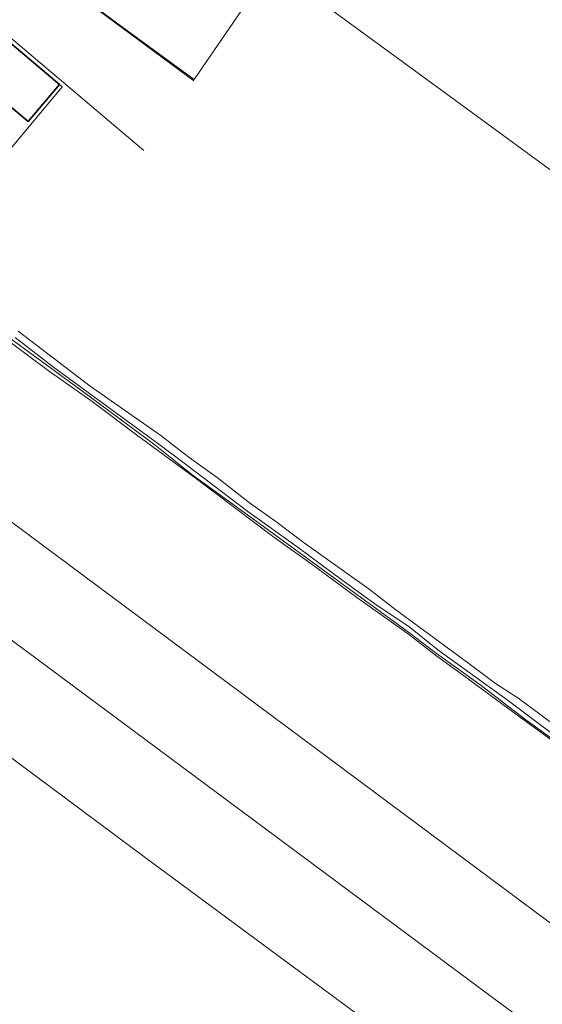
# Model space of a CAD drawing. Header units: metres. Extents: x 104777 to 177370, y 409697 to 438337.
# Tile 32 of 133: x 129280 to 129412, y 421611 to 421859. Entities that reach past the tile are written whole.
import ezdxf
from ezdxf.lldxf.tags import DXFTag

# ---------------------------------------------------------------- set-up
doc = ezdxf.new("R2010")
doc.units = ezdxf.units.M
for name, color, linetype, lineweight in [('B-WE-GR-BOUWLAND-GV', 80, 'Continuous', 13), ('B-WE-KG-GRENS_PERCEEL-G', 150, 'KG-PERCEEL-SO', 18), ('B-WE-OG-BEBOUWING-G', 7, 'Continuous', 35), ('B-WE-OG-BEBOUWING-GV', 7, 'Continuous', 35), ('B-WE-OG-TERREIN_ERF-GV', 7, 'Continuous', 18), ('B-WE-OG-TERREIN_OEVER-GV', 7, 'Continuous', 18), ('B-WE-OG-WATER-GV', 130, 'Continuous', 18)]:
    doc.layers.add(name, color=color, linetype=linetype, lineweight=lineweight)
doc.styles.get("Standard").update_dxf_attribs({"font": 'Romans.shx'})
tags = doc.linetypes.add('KG-PERCEEL-SO', pattern='A,5.5,-2,["P",Standard,S=1.8,R=0,X=-0.5,Y=-0.9],-2,5.5,-2,[5,NLCS.SHX,S=0.75,R=0,X=0,Y=0],-2', length=19).pattern_tags.tags
tags[6] = DXFTag(74, 10)

msp = doc.modelspace()

# ---------------------------------------------------------------- linework, layer by layer
at = {"layer": 'B-WE-GR-BOUWLAND-GV', "ltscale": 20, "flags": 128}
for points in [[(129253.669, 421873.74), (129290.354, 421842.721), (129291.054, 421842.096), (129277.311, 421825.555)], [(129341.107, 421868.566), (129324.221, 421843.918), (129304.394, 421858.445), (129282.431, 421874.965)], [(129279.951, 421780.67), (129298.098, 421766.818), (129315.886, 421754.399), (129321.164, 421750.294), (129323.537, 421748.449), (129330.017, 421743.889), (129338.19, 421737.484), (129344.774, 421732.833), (129351.69, 421727.617), (129368.261, 421715.801), (129374.982, 421710.572), (129393.018, 421697.386), (129400.038, 421692.079), (129405.043, 421688.848), (129405.672, 421688.442), (129421.04, 421677.035)], [(129424.225, 421670.489), (129405.988, 421683.76), (129403.129, 421685.872), (129392.377, 421693.815), (129385.272, 421698.921), (129377.828, 421704.689), (129365.168, 421713.731), (129353.931, 421721.987), (129344.257, 421728.879), (129324.848, 421743.54), (129319.184, 421747.665), (129309.702, 421754.57), (129298.244, 421763.203), (129287.541, 421770.809), (129277.639, 421778.175)]]:
    msp.add_lwpolyline(points, dxfattribs=at)
at = {"layer": 'B-WE-KG-GRENS_PERCEEL-G', "ltscale": 20, "flags": 128}
for points in [[(129504.32, 421755.089), (129384.046, 421843.022), (129248.429, 421942.016)], [(129324.171, 421843.648), (129237.792, 421907.457)], [(129311.577, 421826.086), (129233.6, 421892.02)], [(129579.337, 421509.191), (129413.262, 421632.27), (129204.873, 421787.202)], [(129565.406, 421490.554), (129399.273, 421613.127), (129197.494, 421762.92)], [(129405.049, 421579.571), (129311.952, 421648.286), (129188.985, 421739.789)]]:
    msp.add_lwpolyline(points, dxfattribs=at)
at = {"layer": 'B-WE-OG-BEBOUWING-G', "ltscale": 20, "flags": 128}
msp.add_lwpolyline([(129290.354, 421842.721), (129253.669, 421873.74), (129248.56, 421878.06), (129245.571, 421874.521), (129240.69, 421868.74), (129244.5, 421865.52), (129282.493, 421833.411)], close=True, dxfattribs=at)
at = {"layer": 'B-WE-OG-BEBOUWING-GV', "ltscale": 20, "flags": 128}
msp.add_lwpolyline([(129290.354, 421842.721), (129253.669, 421873.74), (129248.56, 421878.06), (129245.571, 421874.521), (129240.69, 421868.74), (129244.5, 421865.52), (129282.493, 421833.411)], close=True, dxfattribs=at)
at = {"layer": 'B-WE-OG-TERREIN_ERF-GV', "ltscale": 20, "flags": 128}
for points in [[(129238.893, 421917.696), (129238.366, 421915.696), (129236.838, 421909.152), (129236.345, 421906.764), (129236.564, 421906.779), (129237.538, 421906.423), (129238.164, 421906.699), (129258.261, 421892.014), (129282.431, 421874.965), (129304.394, 421858.445), (129324.221, 421843.918), (129341.107, 421868.566), (129281.01, 421913.423), (129258.339, 421930.304), (129246.53, 421936.442), (129245.185, 421931.981), (129244.265, 421929.458), (129240.139, 421918.149)], [(129221.852, 421863.043), (129218.071, 421851.134), (129220.434, 421849.015), (129214.478, 421840.832), (129218.548, 421838.01), (129218.754, 421838.771), (129222.78, 421836.466), (129250.977, 421815.639), (129258.387, 421809.682), (129266.78, 421820.037), (129268.604, 421822.758), (129272.19, 421823.194), (129271.875, 421825.592), (129274.094, 421827.909), (129277.311, 421825.555), (129291.054, 421842.096), (129290.354, 421842.721), (129282.493, 421833.411), (129244.5, 421865.52)]]:
    msp.add_lwpolyline(points, dxfattribs=at)
at = {"layer": 'B-WE-OG-TERREIN_OEVER-GV', "ltscale": 20, "flags": 128}
for points in [[(129425.202, 421670.317), (129407.674, 421682.917), (129403.38, 421686.212), (129396.437, 421691.54), (129385.239, 421699.587), (129378.156, 421705.016), (129334.917, 421736.498), (129323.719, 421744.545), (129319.43, 421748.003), (129314.043, 421752.347), (129296.246, 421765.509), (129269.935, 421784.697)], [(129279.233, 421779.07), (129288.885, 421771.614), (129314.465, 421752.955), (129319.983, 421748.776), (129337.777, 421735.301), (129350.429, 421726.31), (129359.212, 421719.722), (129369.81, 421711.982), (129378.293, 421706.415), (129385.523, 421700.533), (129403.297, 421687.718), (129420.617, 421674.756)], [(129421.04, 421677.035), (129405.672, 421688.442), (129405.043, 421688.848), (129400.038, 421692.079), (129393.018, 421697.386), (129374.982, 421710.572), (129368.261, 421715.801), (129351.69, 421727.617), (129344.774, 421732.833), (129338.19, 421737.484), (129330.017, 421743.889), (129323.537, 421748.449), (129321.164, 421750.294), (129315.886, 421754.399), (129298.098, 421766.818), (129279.951, 421780.67)], [(129277.639, 421778.175), (129287.541, 421770.809), (129298.244, 421763.203), (129309.702, 421754.57), (129319.184, 421747.665), (129324.848, 421743.54), (129344.257, 421728.879), (129353.931, 421721.987), (129365.168, 421713.731), (129377.828, 421704.689), (129385.272, 421698.921), (129392.377, 421693.815), (129403.129, 421685.872), (129405.988, 421683.76), (129424.225, 421670.489)]]:
    msp.add_lwpolyline(points, dxfattribs=at)
at = {"layer": 'B-WE-OG-WATER-GV', "ltscale": 20, "flags": 128}
for points in [[(129269.935, 421784.697), (129296.246, 421765.509), (129314.043, 421752.347), (129319.43, 421748.003), (129323.719, 421744.545), (129334.917, 421736.498), (129378.156, 421705.016), (129385.239, 421699.587), (129396.437, 421691.54), (129403.38, 421686.212), (129407.674, 421682.917), (129425.202, 421670.317)], [(129420.617, 421674.756), (129403.297, 421687.718), (129385.523, 421700.533), (129378.293, 421706.415), (129369.81, 421711.982), (129359.212, 421719.722), (129350.429, 421726.31), (129337.777, 421735.301), (129319.983, 421748.776), (129314.465, 421752.955), (129288.885, 421771.614), (129279.233, 421779.07)]]:
    msp.add_lwpolyline(points, dxfattribs=at)

doc.saveas('drawing.dxf')
